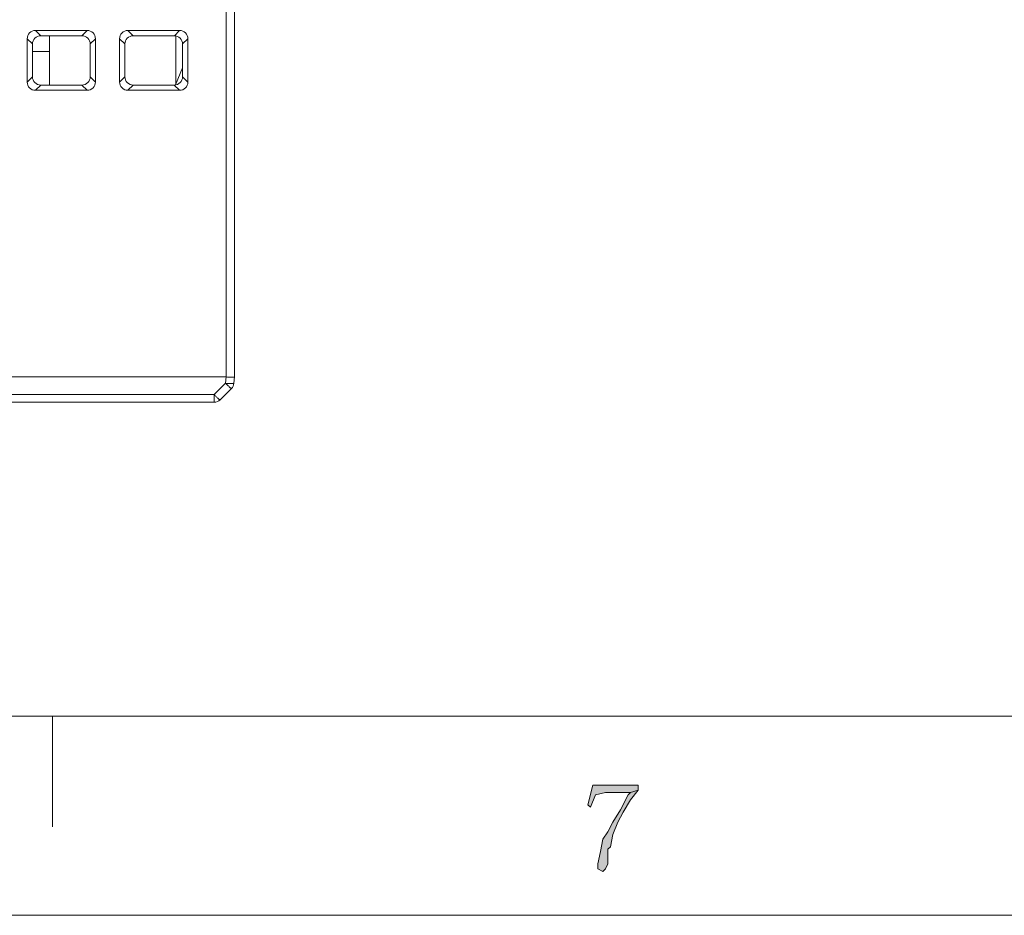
# Model space of a CAD drawing. Header units: millimetres. Extents: x -296 to 295, y -209 to 209.
# Tile 12 of 144: x -213 to -154, y -209 to -156. Entities that reach past the tile are written whole.
import ezdxf

# ---------------------------------------------------------------- set-up
doc = ezdxf.new("R2010")
doc.units = ezdxf.units.MM
doc.header["$MEASUREMENT"] = 0
doc.layers.add('layer 1', color=7, linetype='Continuous')

msp = doc.modelspace()

# ---------------------------------------------------------------- hatches: boundary and pattern name
at = {"layer": 'layer 1'}
h = msp.add_hatch(color=1, dxfattribs=at)
edge = h.paths.add_edge_path()
edge.add_spline(control_points=[(-175.8339, -201.1723), (-175.8339, -201.1723), (-178.5255, -201.1723), (-178.5255, -201.1723), (-178.5255, -201.1723), (-178.8246, -202.3459), (-178.8246, -202.3459), (-178.8246, -202.3459), (-178.6751, -202.4926), (-178.6751, -202.4926), (-178.6751, -202.4926), (-178.376, -201.7591), (-178.376, -201.7591), (-178.376, -201.7591), (-177.7778, -201.6124), (-177.7778, -201.6124), (-177.7778, -201.6124), (-176.2825, -201.6124), (-176.2825, -201.6124), (-176.2825, -201.6124), (-175.8339, -201.4657), (-175.8339, -201.4657), (-175.8339, -201.4657), (-175.8339, -201.1723), (-175.8339, -201.1723)], knot_values=[0, 0, 0, 0, 0.125, 0.125, 0.125, 0.25, 0.25, 0.25, 0.375, 0.375, 0.375, 0.5, 0.5, 0.5, 0.625, 0.625, 0.625, 0.75, 0.75, 0.75, 0.875, 0.875, 0.875, 1, 1, 1, 1], degree=3, periodic=1)
h = msp.add_hatch(color=1, dxfattribs=at)
edge = h.paths.add_edge_path()
edge.add_spline(control_points=[(-175.8339, -201.4657), (-175.8339, -201.4657), (-176.2825, -201.6124), (-176.2825, -201.6124), (-176.2825, -201.6124), (-176.432, -201.7591), (-176.432, -201.7591), (-176.432, -201.7591), (-176.8806, -202.6393), (-176.8806, -202.6393), (-176.8806, -202.6393), (-177.3292, -203.3728), (-177.3292, -203.3728), (-177.3292, -203.3728), (-177.6283, -203.9595), (-177.6283, -203.9595), (-177.6283, -203.9595), (-177.9274, -204.3996), (-177.9274, -204.3996), (-177.9274, -204.3996), (-178.0769, -205.1331), (-178.0769, -205.1331), (-178.0769, -205.1331), (-178.2264, -205.8665), (-178.2264, -205.8665), (-178.2264, -205.8665), (-178.2264, -206.1599), (-178.2264, -206.1599), (-178.2264, -206.1599), (-177.9274, -206.3066), (-177.9274, -206.3066), (-177.9274, -206.3066), (-177.7778, -206.1599), (-177.7778, -206.1599), (-177.7778, -206.1599), (-177.6283, -205.8665), (-177.6283, -205.8665), (-177.6283, -205.8665), (-177.6283, -205.2798), (-177.6283, -205.2798), (-177.6283, -205.2798), (-177.6283, -204.9864), (-177.6283, -204.9864), (-177.6283, -204.9864), (-177.4788, -204.8397), (-177.4788, -204.8397), (-177.4788, -204.8397), (-177.3292, -204.1062), (-177.3292, -204.1062), (-177.3292, -204.1062), (-177.0302, -203.3728), (-177.0302, -203.3728), (-177.0302, -203.3728), (-176.7311, -202.786), (-176.7311, -202.786), (-176.7311, -202.786), (-176.2825, -202.0525), (-176.2825, -202.0525), (-176.2825, -202.0525), (-175.8339, -201.4657), (-175.8339, -201.4657)], knot_values=[0, 0, 0, 0, 0.05, 0.05, 0.05, 0.1, 0.1, 0.1, 0.15, 0.15, 0.15, 0.2, 0.2, 0.2, 0.25, 0.25, 0.25, 0.3, 0.3, 0.3, 0.35, 0.35, 0.35, 0.4, 0.4, 0.4, 0.45, 0.45, 0.45, 0.5, 0.5, 0.5, 0.55, 0.55, 0.55, 0.6, 0.6, 0.6, 0.65, 0.65, 0.65, 0.7, 0.7, 0.7, 0.75, 0.75, 0.75, 0.8, 0.8, 0.8, 0.85, 0.85, 0.85, 0.9, 0.9, 0.9, 0.95, 0.95, 0.95, 1, 1, 1, 1], degree=3, periodic=1)

# ---------------------------------------------------------------- linework, layer by layer
at = {"layer": 'layer 1', "color": 1, "lineweight": 0}
msp.add_open_spline([(295.3283, 209.2747), (295.3283, 209.2747), (295.3283, -208.9236), (295.3283, -208.9236), (295.3283, -208.9236), (-296.1944, -208.9236), (-296.1944, -208.9236), (-296.1944, -208.9236), (-296.1944, 209.2747), (-296.1944, 209.2747), (-296.1944, 209.2747), (295.3283, 209.2747), (295.3283, 209.2747)], degree=3, knots=[0, 0, 0, 0, 0.25, 0.25, 0.25, 0.5, 0.5, 0.5, 0.75, 0.75, 0.75, 1, 1, 1, 1], dxfattribs=at)
at = {"layer": 'layer 1', "color": 5, "lineweight": 0}
msp.add_open_spline([(-281.2487, 194.7284), (-281.2487, 194.7284), (-281.2487, -197.0649), (-281.2487, -197.0649), (-281.2487, -197.0649), (283.3586, -197.0649), (283.3586, -197.0649)], degree=3, knots=[0, 0, 0, 0, 0.5, 0.5, 0.5, 1, 1, 1, 1], dxfattribs=at)
at = {"layer": 'layer 1', "lineweight": 9}
for points in [[(-200.3538, -138.6384), (-200.3538, -138.6384), (-200.3538, -176.8826), (-200.3538, -176.8826)], [(-199.8543, -176.8826), (-199.8543, -176.8826), (-199.8543, -154.9736), (-199.8543, -154.9736)], [(-211.6924, -156.2573), (-211.9662, -156.2573), (-212.1854, -156.4764), (-212.1854, -156.7502)], [(-211.6924, -156.2573), (-211.6924, -156.2573), (-208.6161, -156.2573), (-208.6161, -156.2573)], [(-211.6924, -156.2573), (-211.6924, -156.2573), (-211.38, -156.5698), (-211.38, -156.5698)], [(-208.9286, -156.5698), (-208.9286, -156.5698), (-208.6161, -156.2573), (-208.6161, -156.2573)], [(-206.1924, -156.2573), (-206.1924, -156.2573), (-203.1161, -156.2573), (-203.1161, -156.2573)], [(-206.1924, -156.2573), (-206.1924, -156.2573), (-205.88, -156.5698), (-205.88, -156.5698)], [(-203.4286, -156.5698), (-203.4286, -156.5698), (-203.1161, -156.2573), (-203.1161, -156.2573)], [(-202.6232, -156.7502), (-202.6232, -156.4764), (-202.8424, -156.2573), (-203.1161, -156.2573)], [(-211.8728, -157.0622), (-211.8728, -157.0622), (-212.1854, -156.7502), (-212.1854, -156.7502)], [(-212.1854, -159.3265), (-212.1854, -159.3265), (-212.1854, -156.7502), (-212.1854, -156.7502)], [(-211.38, -156.5698), (-211.38, -156.5698), (-208.9286, -156.5698), (-208.9286, -156.5698)], [(-210.8543, -159.5062), (-210.8543, -159.5062), (-210.8543, -156.5698), (-210.8543, -156.5698)], [(-208.1232, -156.7502), (-208.1232, -156.7502), (-208.4358, -157.0624), (-208.4358, -157.0624)], [(-208.1232, -156.7502), (-208.1232, -156.7502), (-208.1232, -159.3265), (-208.1232, -159.3265)], [(-206.3728, -157.0624), (-206.3728, -157.0624), (-206.6854, -156.7502), (-206.6854, -156.7502)], [(-206.6854, -159.3265), (-206.6854, -159.3265), (-206.6854, -156.7502), (-206.6854, -156.7502)], [(-205.88, -156.5698), (-205.88, -156.5698), (-203.4286, -156.5698), (-203.4286, -156.5698)], [(-203.3456, -159.4714), (-203.3456, -159.4714), (-203.3456, -156.5698), (-203.3456, -156.5698)], [(-202.6232, -156.7502), (-202.6232, -156.7502), (-202.9358, -157.0622), (-202.9358, -157.0622)], [(-202.6232, -156.7502), (-202.6232, -156.7502), (-202.6232, -159.3265), (-202.6232, -159.3265)], [(-211.8723, -159.0128), (-211.8723, -159.0128), (-211.8728, -157.0622), (-211.8728, -157.0622)], [(-211.8726, -157.5067), (-211.8726, -157.5067), (-210.8788, -157.5067), (-210.8788, -157.5067)], [(-208.436, -159.0118), (-208.436, -159.0118), (-208.436, -157.0612), (-208.436, -157.0612)], [(-206.3725, -157.0612), (-206.3725, -157.0612), (-206.3725, -159.0118), (-206.3725, -159.0118)], [(-202.9358, -157.0622), (-202.9358, -157.0622), (-202.9363, -159.0128), (-202.9363, -159.0128)], [(-202.9362, -158.4824), (-202.9362, -158.4824), (-203.3537, -159.4911), (-203.3537, -159.4911)], [(-212.1854, -159.3265), (-212.1854, -159.3265), (-211.8723, -159.0128), (-211.8723, -159.0128)], [(-212.1854, -159.3265), (-212.1854, -159.6003), (-211.9662, -159.8194), (-211.6924, -159.8194)], [(-208.4363, -159.013), (-208.4363, -159.013), (-208.1232, -159.3265), (-208.1232, -159.3265)], [(-206.6854, -159.3265), (-206.6854, -159.3265), (-206.3723, -159.013), (-206.3723, -159.013)], [(-203.1161, -159.8194), (-202.8424, -159.8194), (-202.6232, -159.6003), (-202.6232, -159.3265)], [(-202.9363, -159.0128), (-202.9363, -159.0128), (-202.6232, -159.3265), (-202.6232, -159.3265)], [(-211.3792, -159.5062), (-211.3792, -159.5062), (-211.6924, -159.8194), (-211.6924, -159.8194)], [(-208.6161, -159.8194), (-208.6161, -159.8194), (-211.6924, -159.8194), (-211.6924, -159.8194)], [(-208.9293, -159.5062), (-208.9293, -159.5062), (-211.3792, -159.5062), (-211.3792, -159.5062)], [(-208.6161, -159.8194), (-208.6161, -159.8194), (-208.9293, -159.5062), (-208.9293, -159.5062)], [(-205.8792, -159.5062), (-205.8792, -159.5062), (-206.1924, -159.8194), (-206.1924, -159.8194)], [(-203.1161, -159.8194), (-203.1161, -159.8194), (-206.1924, -159.8194), (-206.1924, -159.8194)], [(-203.4293, -159.5062), (-203.4293, -159.5062), (-205.8792, -159.5062), (-205.8792, -159.5062)], [(-203.1161, -159.8194), (-203.1161, -159.8194), (-203.4293, -159.5062), (-203.4293, -159.5062)], [(-200.3533, -176.8826), (-200.3533, -176.8826), (-213.1234, -176.8826), (-213.1234, -176.8826)], [(-200.385, -177.2555), (-200.385, -177.2555), (-200.3533, -176.8826), (-200.3533, -176.8826)], [(-199.8543, -176.8826), (-199.8543, -176.8826), (-199.8869, -177.2555), (-199.8869, -177.2555)], [(-201.0614, -177.9319), (-201.0614, -177.9319), (-200.385, -177.2555), (-200.385, -177.2555)], [(-200.0315, -177.5655), (-199.9483, -177.4824), (-199.8972, -177.3727), (-199.8869, -177.2555)], [(-201.0614, -177.9319), (-201.0614, -177.9319), (-213.087, -177.9319), (-213.087, -177.9319)], [(-201.0614, -177.9319), (-201.0614, -177.9319), (-201.0614, -178.3884), (-201.0614, -178.3884)], [(-200.0315, -177.5655), (-200.0315, -177.5655), (-200.7078, -178.2419), (-200.7078, -178.2419)], [(-253.6472, -178.3884), (-253.6472, -178.3884), (-201.0614, -178.3884), (-201.0614, -178.3884)], [(-201.0614, -178.3884), (-200.9288, -178.3884), (-200.8016, -178.3357), (-200.7078, -178.2419)]]:
    msp.add_open_spline(points, degree=3, dxfattribs=at)
for points, knots in [([(-208.6161, -156.2573), (-208.4903, -156.2573), (-208.3588, -156.3093), (-208.267, -156.4011), (-208.1753, -156.4928), (-208.1233, -156.6243), (-208.1232, -156.7502)], [0, 0, 0, 0, 0.5, 0.5, 0.5, 1, 1, 1, 1]), ([(-206.6854, -156.7502), (-206.6853, -156.6243), (-206.6333, -156.4928), (-206.5416, -156.4011), (-206.4498, -156.3093), (-206.3183, -156.2573), (-206.1924, -156.2573)], [0, 0, 0, 0, 0.5, 0.5, 0.5, 1, 1, 1, 1]), ([(-211.38, -156.5698), (-211.5055, -156.5698), (-211.6367, -156.6215), (-211.7284, -156.713), (-211.8201, -156.8044), (-211.8724, -156.9354), (-211.8725, -157.061)], [0, 0, 0, 0, 0.5, 0.5, 0.5, 1, 1, 1, 1]), ([(-208.436, -157.0612), (-208.4361, -156.9356), (-208.4884, -156.8045), (-208.5801, -156.713), (-208.6718, -156.6216), (-208.803, -156.5698), (-208.9286, -156.5698)], [0, 0, 0, 0, 0.5, 0.5, 0.5, 1, 1, 1, 1]), ([(-205.88, -156.5698), (-206.0056, -156.5698), (-206.1367, -156.6216), (-206.2285, -156.713), (-206.3202, -156.8045), (-206.3725, -156.9356), (-206.3725, -157.0612)], [0, 0, 0, 0, 0.5, 0.5, 0.5, 1, 1, 1, 1]), ([(-202.936, -157.061), (-202.9362, -156.9354), (-202.9884, -156.8044), (-203.0802, -156.713), (-203.1719, -156.6215), (-203.303, -156.5698), (-203.4286, -156.5698)], [0, 0, 0, 0, 0.5, 0.5, 0.5, 1, 1, 1, 1]), ([(-211.8725, -159.0116), (-211.8726, -159.1378), (-211.8208, -159.2697), (-211.729, -159.3618), (-211.6372, -159.4539), (-211.5054, -159.5062), (-211.3792, -159.5062)], [0, 0, 0, 0, 0.5, 0.5, 0.5, 1, 1, 1, 1]), ([(-208.9293, -159.5062), (-208.8032, -159.5062), (-208.6714, -159.454), (-208.5796, -159.3619), (-208.4878, -159.2698), (-208.436, -159.1379), (-208.436, -159.0118)], [0, 0, 0, 0, 0.5, 0.5, 0.5, 1, 1, 1, 1]), ([(-208.1232, -159.3265), (-208.1231, -159.4524), (-208.1752, -159.5839), (-208.267, -159.6756), (-208.3588, -159.7674), (-208.4903, -159.8194), (-208.6161, -159.8194)], [0, 0, 0, 0, 0.5, 0.5, 0.5, 1, 1, 1, 1]), ([(-206.1924, -159.8194), (-206.3183, -159.8194), (-206.4498, -159.7674), (-206.5416, -159.6756), (-206.6333, -159.5839), (-206.6854, -159.4524), (-206.6854, -159.3265)], [0, 0, 0, 0, 0.5, 0.5, 0.5, 1, 1, 1, 1]), ([(-206.3725, -159.0118), (-206.3725, -159.1379), (-206.3207, -159.2698), (-206.2289, -159.3619), (-206.1371, -159.454), (-206.0053, -159.5062), (-205.8792, -159.5062)], [0, 0, 0, 0, 0.5, 0.5, 0.5, 1, 1, 1, 1]), ([(-203.4293, -159.5062), (-203.3032, -159.5062), (-203.1714, -159.4539), (-203.0795, -159.3618), (-202.9877, -159.2697), (-202.9359, -159.1378), (-202.936, -159.0116)], [0, 0, 0, 0, 0.5, 0.5, 0.5, 1, 1, 1, 1]), ([(-200.3538, -176.8826), (-200.2901, -176.8846), (-200.2264, -176.8875), (-200.1628, -176.8892), (-200.134, -176.89), (-200.1053, -176.8906), (-200.0764, -176.891), (-200.0511, -176.8914), (-200.0257, -176.8917), (-200.0007, -176.8916), (-199.9802, -176.8915), (-199.96, -176.8912), (-199.9386, -176.891), (-199.9227, -176.891), (-199.9062, -176.891), (-199.8924, -176.8892), (-199.8839, -176.8881), (-199.8764, -176.8864), (-199.864, -176.8861), (-199.8595, -176.8859), (-199.8544, -176.886), (-199.8543, -176.8826)], [0, 0, 0, 0, 0.1428571, 0.1428571, 0.1428571, 0.2857143, 0.2857143, 0.2857143, 0.4285714, 0.4285714, 0.4285714, 0.5714286, 0.5714286, 0.5714286, 0.7142857, 0.7142857, 0.7142857, 0.8571429, 0.8571429, 0.8571429, 1, 1, 1, 1]), ([(-200.385, -177.2555), (-200.342, -177.2982), (-200.2985, -177.3405), (-200.2545, -177.382), (-200.2348, -177.4005), (-200.2151, -177.419), (-200.1951, -177.4373), (-200.1776, -177.4532), (-200.16, -177.4691), (-200.1424, -177.4845), (-200.128, -177.4971), (-200.1135, -177.5095), (-200.0983, -177.5221), (-200.087, -177.5315), (-200.0752, -177.541), (-200.0644, -177.5487), (-200.0576, -177.5535), (-200.0512, -177.5577), (-200.0418, -177.5633), (-200.0381, -177.5656), (-200.034, -177.568), (-200.0315, -177.5655)], [0, 0, 0, 0, 0.1428571, 0.1428571, 0.1428571, 0.2857143, 0.2857143, 0.2857143, 0.4285714, 0.4285714, 0.4285714, 0.5714286, 0.5714286, 0.5714286, 0.7142857, 0.7142857, 0.7142857, 0.8571429, 0.8571429, 0.8571429, 1, 1, 1, 1]), ([(-199.8869, -177.2555), (-199.8873, -177.2598), (-199.8924, -177.2616), (-199.8971, -177.2631), (-199.908, -177.2665), (-199.9167, -177.2677), (-199.9259, -177.2687), (-199.9404, -177.2704), (-199.9564, -177.2715), (-199.9721, -177.2722), (-199.993, -177.2731), (-200.0135, -177.2734), (-200.034, -177.2734), (-200.0874, -177.2733), (-200.1413, -177.2715), (-200.1951, -177.2687), (-200.2586, -177.2655), (-200.3218, -177.261), (-200.385, -177.2555)], [0, 0, 0, 0, 0.1666667, 0.1666667, 0.1666667, 0.3333333, 0.3333333, 0.3333333, 0.5, 0.5, 0.5, 0.6666667, 0.6666667, 0.6666667, 0.8333333, 0.8333333, 0.8333333, 1, 1, 1, 1]), ([(-200.7078, -178.2419), (-200.7103, -178.2444), (-200.7145, -178.2419), (-200.7182, -178.2397), (-200.7276, -178.234), (-200.734, -178.2299), (-200.7407, -178.2251), (-200.7516, -178.2173), (-200.7633, -178.2078), (-200.7747, -178.1985), (-200.7899, -178.1859), (-200.8043, -178.1735), (-200.8187, -178.1609), (-200.8364, -178.1455), (-200.854, -178.1296), (-200.8714, -178.1137), (-200.8914, -178.0954), (-200.9112, -178.0769), (-200.9309, -178.0584), (-200.9749, -178.0168), (-201.0184, -177.9746), (-201.0614, -177.9319)], [0, 0, 0, 0, 0.1428571, 0.1428571, 0.1428571, 0.2857143, 0.2857143, 0.2857143, 0.4285714, 0.4285714, 0.4285714, 0.5714286, 0.5714286, 0.5714286, 0.7142857, 0.7142857, 0.7142857, 0.8571429, 0.8571429, 0.8571429, 1, 1, 1, 1])]:
    msp.add_open_spline(points, degree=3, knots=knots, dxfattribs=at)
at = {"layer": 'layer 1', "color": 1, "lineweight": 0}
msp.add_open_spline([(-210.6731, -197.0649), (-210.6731, -197.0649), (-210.6731, -203.6661), (-210.6731, -203.6661)], degree=3, dxfattribs=at)
at = {"layer": 'layer 1', "lineweight": 0}
for points, knots in [([(-175.8339, -201.1723), (-175.8339, -201.1723), (-178.5255, -201.1723), (-178.5255, -201.1723), (-178.5255, -201.1723), (-178.8246, -202.3459), (-178.8246, -202.3459), (-178.8246, -202.3459), (-178.6751, -202.4926), (-178.6751, -202.4926), (-178.6751, -202.4926), (-178.376, -201.7591), (-178.376, -201.7591), (-178.376, -201.7591), (-177.7778, -201.6124), (-177.7778, -201.6124), (-177.7778, -201.6124), (-176.2825, -201.6124), (-176.2825, -201.6124), (-176.2825, -201.6124), (-175.8339, -201.4657), (-175.8339, -201.4657), (-175.8339, -201.4657), (-175.8339, -201.1723), (-175.8339, -201.1723)], [0, 0, 0, 0, 0.125, 0.125, 0.125, 0.25, 0.25, 0.25, 0.375, 0.375, 0.375, 0.5, 0.5, 0.5, 0.625, 0.625, 0.625, 0.75, 0.75, 0.75, 0.875, 0.875, 0.875, 1, 1, 1, 1]), ([(-175.8339, -201.4657), (-175.8339, -201.4657), (-176.2825, -201.6124), (-176.2825, -201.6124), (-176.2825, -201.6124), (-176.432, -201.7591), (-176.432, -201.7591), (-176.432, -201.7591), (-176.8806, -202.6393), (-176.8806, -202.6393), (-176.8806, -202.6393), (-177.3292, -203.3728), (-177.3292, -203.3728), (-177.3292, -203.3728), (-177.6283, -203.9595), (-177.6283, -203.9595), (-177.6283, -203.9595), (-177.9274, -204.3996), (-177.9274, -204.3996), (-177.9274, -204.3996), (-178.0769, -205.1331), (-178.0769, -205.1331), (-178.0769, -205.1331), (-178.2264, -205.8665), (-178.2264, -205.8665), (-178.2264, -205.8665), (-178.2264, -206.1599), (-178.2264, -206.1599), (-178.2264, -206.1599), (-177.9274, -206.3066), (-177.9274, -206.3066), (-177.9274, -206.3066), (-177.7778, -206.1599), (-177.7778, -206.1599), (-177.7778, -206.1599), (-177.6283, -205.8665), (-177.6283, -205.8665), (-177.6283, -205.8665), (-177.6283, -205.2798), (-177.6283, -205.2798), (-177.6283, -205.2798), (-177.6283, -204.9864), (-177.6283, -204.9864), (-177.6283, -204.9864), (-177.4788, -204.8397), (-177.4788, -204.8397), (-177.4788, -204.8397), (-177.3292, -204.1062), (-177.3292, -204.1062), (-177.3292, -204.1062), (-177.0302, -203.3728), (-177.0302, -203.3728), (-177.0302, -203.3728), (-176.7311, -202.786), (-176.7311, -202.786), (-176.7311, -202.786), (-176.2825, -202.0525), (-176.2825, -202.0525), (-176.2825, -202.0525), (-175.8339, -201.4657), (-175.8339, -201.4657)], [0, 0, 0, 0, 0.05, 0.05, 0.05, 0.1, 0.1, 0.1, 0.15, 0.15, 0.15, 0.2, 0.2, 0.2, 0.25, 0.25, 0.25, 0.3, 0.3, 0.3, 0.35, 0.35, 0.35, 0.4, 0.4, 0.4, 0.45, 0.45, 0.45, 0.5, 0.5, 0.5, 0.55, 0.55, 0.55, 0.6, 0.6, 0.6, 0.65, 0.65, 0.65, 0.7, 0.7, 0.7, 0.75, 0.75, 0.75, 0.8, 0.8, 0.8, 0.85, 0.85, 0.85, 0.9, 0.9, 0.9, 0.95, 0.95, 0.95, 1, 1, 1, 1])]:
    msp.add_open_spline(points, degree=3, knots=knots, dxfattribs=at)

doc.saveas('drawing.dxf')
